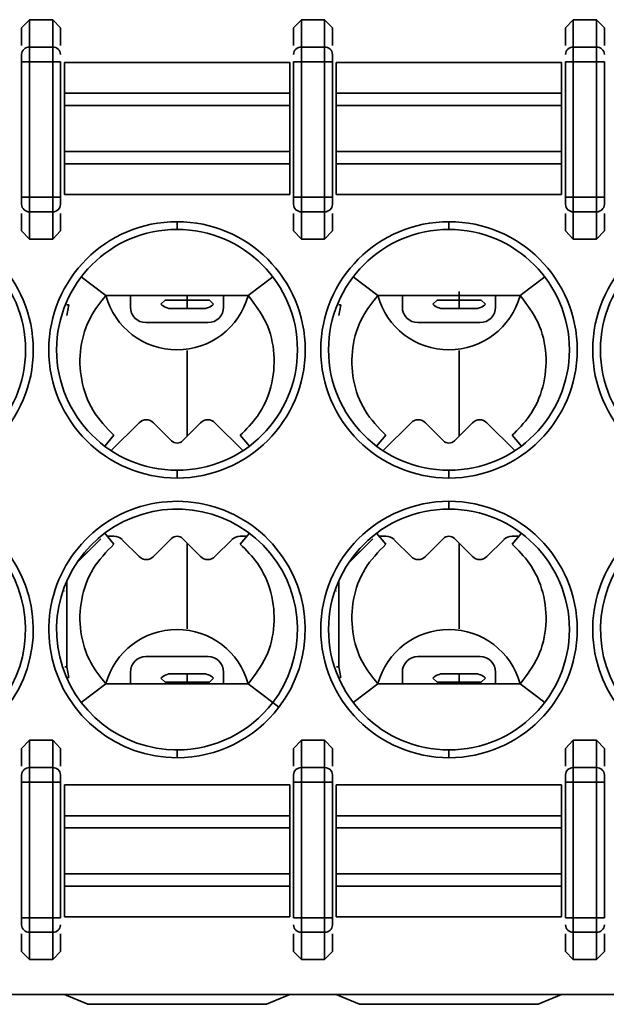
# Model space of a CAD drawing. Header units: millimetres. Extents: x 0 to 420, y 0 to 297.
# Tile 40 of 119: x 145.44 to 149.22, y 248.78 to 255.12. Entities that reach past the tile are written whole.
import ezdxf

# ---------------------------------------------------------------- set-up
doc = ezdxf.new("R2010")
doc.units = ezdxf.units.MM

msp = doc.modelspace()

# ---------------------------------------------------------------- linework, layer by layer
at = {"color": 7, "linetype": 'Continuous', "lineweight": 35}
for p, q in [((145.4565, 255.0619), (145.5065, 255.1151)), ((145.5065, 255.1151), (145.5065, 254.9389)), ((145.5065, 255.1151), (145.6565, 255.1151)), ((145.6565, 255.1151), (145.6565, 254.9389)), ((145.6565, 255.1151), (145.7065, 255.0619)), ((147.2065, 255.0619), (147.2565, 255.1151)), ((147.2565, 255.1151), (147.2565, 254.9389)), ((147.2565, 255.1151), (147.4065, 255.1151)), ((147.4065, 255.1151), (147.4065, 254.9389)), ((147.4065, 255.1151), (147.4565, 255.0619)), ((148.9565, 255.0619), (149.0065, 255.1151)), ((149.0065, 255.1151), (149.1565, 255.1151)), ((149.0065, 255.1151), (149.0065, 254.9389)), ((149.1565, 255.1151), (149.1565, 254.9389)), ((149.1565, 255.1151), (149.2065, 255.0619)), ((145.4565, 255.0619), (145.4565, 254.9491)), ((145.7065, 254.9491), (145.7065, 255.0619)), ((147.2065, 255.0619), (147.2065, 254.9491)), ((147.4565, 254.9491), (147.4565, 255.0619)), ((148.9565, 255.0619), (148.9565, 254.9491)), ((149.2065, 254.9491), (149.2065, 255.0619)), ((145.5065, 254.9389), (145.5065, 254.8449)), ((145.5065, 254.9389), (145.6565, 254.9389)), ((145.6565, 254.9389), (145.6565, 254.8449)), ((147.2565, 254.8449), (147.2565, 254.9389)), ((147.2565, 254.9389), (147.4065, 254.9389)), ((147.4065, 254.9389), (147.4065, 254.8449)), ((149.0065, 254.9389), (149.0065, 254.8449)), ((149.0065, 254.9389), (149.1565, 254.9389)), ((149.1565, 254.9389), (149.1565, 254.8449)), ((145.4565, 254.8449), (145.5065, 254.8449)), ((145.4565, 254.8449), (145.4565, 253.9727)), ((145.5065, 253.9727), (145.5065, 254.8449)), ((145.5065, 254.8449), (145.6565, 254.8449)), ((145.6565, 254.8449), (145.7065, 254.8449)), ((145.6565, 254.8449), (145.6565, 253.9727)), ((145.7065, 253.9727), (145.7065, 254.8449)), ((145.7315, 254.6415), (145.7315, 254.84)), ((145.7315, 254.84), (147.1815, 254.84)), ((147.1815, 254.6415), (147.1815, 254.84)), ((147.2565, 254.8449), (147.2065, 254.8449)), ((147.2065, 254.8449), (147.2065, 253.9727)), ((147.2565, 253.9727), (147.2565, 254.8449)), ((147.2565, 254.8449), (147.4065, 254.8449)), ((147.4065, 254.8449), (147.4565, 254.8449)), ((147.4065, 254.8449), (147.4065, 253.9727)), ((147.4565, 253.9727), (147.4565, 254.8449)), ((147.4815, 254.6415), (147.4815, 254.84)), ((147.4815, 254.84), (148.9315, 254.84)), ((148.9315, 254.6415), (148.9315, 254.84)), ((148.9565, 254.8449), (149.0065, 254.8449)), ((148.9565, 254.8449), (148.9565, 253.9727)), ((149.0065, 253.9727), (149.0065, 254.8449)), ((149.0065, 254.8449), (149.1565, 254.8449)), ((149.1565, 254.8449), (149.2065, 254.8449)), ((149.1565, 254.8449), (149.1565, 253.9727)), ((149.2065, 253.9727), (149.2065, 254.8449)), ((145.7315, 254.5626), (145.7315, 254.6415)), ((145.7315, 254.6415), (147.1815, 254.6415)), ((147.1815, 254.5626), (147.1815, 254.6415)), ((147.4815, 254.5626), (147.4815, 254.6415)), ((147.4815, 254.6415), (148.9315, 254.6415)), ((148.9315, 254.5626), (148.9315, 254.6415)), ((145.7315, 254.2673), (145.7315, 254.5626)), ((145.7315, 254.5626), (147.1815, 254.5626)), ((147.1815, 254.2673), (147.1815, 254.5626)), ((147.4815, 254.2673), (147.4815, 254.5626)), ((147.4815, 254.5626), (148.9315, 254.5626)), ((148.9315, 254.2673), (148.9315, 254.5626)), ((145.7315, 254.1884), (145.7315, 254.2673)), ((147.1815, 254.2673), (145.7315, 254.2673)), ((147.1815, 254.1884), (147.1815, 254.2673)), ((147.4815, 254.1884), (147.4815, 254.2673)), ((148.9315, 254.2673), (147.4815, 254.2673)), ((148.9315, 254.1884), (148.9315, 254.2673)), ((145.7315, 253.99), (145.7315, 254.1884)), ((147.1815, 254.1884), (145.7315, 254.1884)), ((147.1815, 253.99), (147.1815, 254.1884)), ((147.4815, 253.99), (147.4815, 254.1884)), ((147.4815, 254.1884), (148.9315, 254.1884)), ((148.9315, 253.99), (148.9315, 254.1884)), ((145.5065, 253.9727), (145.4565, 253.9727)), ((145.5065, 253.8787), (145.5065, 253.9727)), ((145.6565, 253.9727), (145.5065, 253.9727)), ((145.6565, 253.8787), (145.6565, 253.9727)), ((145.7065, 253.9727), (145.6565, 253.9727)), ((147.1815, 253.99), (145.7315, 253.99)), ((147.2565, 253.9727), (147.2065, 253.9727)), ((147.2565, 253.8787), (147.2565, 253.9727)), ((147.4065, 253.9727), (147.2565, 253.9727)), ((147.4065, 253.8787), (147.4065, 253.9727)), ((147.4565, 253.9727), (147.4065, 253.9727)), ((148.9315, 253.99), (147.4815, 253.99)), ((149.0065, 253.9727), (148.9565, 253.9727)), ((149.0065, 253.9727), (149.0065, 253.8787)), ((149.1565, 253.9727), (149.0065, 253.9727)), ((149.1565, 253.8787), (149.1565, 253.9727)), ((149.2065, 253.9727), (149.1565, 253.9727)), ((145.4565, 253.8686), (145.4565, 253.7557)), ((145.6565, 253.8787), (145.5065, 253.8787)), ((145.5065, 253.7025), (145.5065, 253.8787)), ((145.6565, 253.7025), (145.6565, 253.8787)), ((145.7065, 253.7557), (145.7065, 253.8686)), ((147.2065, 253.8686), (147.2065, 253.7557)), ((147.4065, 253.8787), (147.2565, 253.8787)), ((147.2565, 253.7025), (147.2565, 253.8787)), ((147.4065, 253.7025), (147.4065, 253.8787)), ((147.4565, 253.7557), (147.4565, 253.8686)), ((148.9565, 253.8686), (148.9565, 253.7557)), ((149.1565, 253.8787), (149.0065, 253.8787)), ((149.0065, 253.8787), (149.0065, 253.7025)), ((149.1565, 253.7025), (149.1565, 253.8787)), ((149.2065, 253.7557), (149.2065, 253.8686)), ((146.4565, 253.815), (146.4565, 253.765)), ((148.2065, 253.815), (148.2065, 253.765)), ((145.5065, 253.7025), (145.4565, 253.7557)), ((145.6565, 253.7025), (145.5065, 253.7025)), ((145.7065, 253.7557), (145.6565, 253.7025)), ((147.2565, 253.7025), (147.2065, 253.7557)), ((147.4065, 253.7025), (147.2565, 253.7025)), ((147.4565, 253.7557), (147.4065, 253.7025)), ((149.0065, 253.7025), (148.9565, 253.7557)), ((149.1565, 253.7025), (149.0065, 253.7025)), ((149.2065, 253.7557), (149.1565, 253.7025)), ((145.8406, 253.4604), (145.9983, 253.34)), ((146.9148, 253.34), (147.0725, 253.4604)), ((147.5906, 253.4604), (147.7483, 253.34)), ((148.6648, 253.34), (148.8225, 253.4604)), ((145.9983, 253.34), (146.9148, 253.34)), ((146.1565, 253.2652), (146.1565, 253.34)), ((146.5224, 253.3376), (146.5224, 253.3104)), ((146.7565, 253.34), (146.7565, 253.2652)), ((147.9065, 253.2652), (147.9065, 253.34)), ((148.2724, 253.3376), (148.2724, 253.3104)), ((148.5065, 253.34), (148.5065, 253.2652)), ((145.7596, 253.2801), (145.7478, 253.2801)), ((145.7596, 253.2801), (145.7482, 253.2104)), ((146.353, 253.2833), (146.3801, 253.3104)), ((146.3801, 253.3104), (146.5224, 253.3104)), ((146.4224, 253.2553), (146.5224, 253.2553)), ((146.5224, 253.3104), (146.5224, 253.2553)), ((146.5224, 253.3104), (146.6647, 253.3104)), ((146.5224, 253.2553), (146.6224, 253.2553)), ((146.6647, 253.3104), (146.6918, 253.2833)), ((147.5096, 253.2801), (147.4978, 253.2801)), ((147.5096, 253.2801), (147.4982, 253.2104)), ((148.103, 253.2833), (148.1301, 253.3104)), ((148.1301, 253.3104), (148.2724, 253.3104)), ((148.1724, 253.2553), (148.2724, 253.2553)), ((148.2724, 253.3104), (148.2724, 253.2553)), ((148.2724, 253.3104), (148.4147, 253.3104)), ((148.2724, 253.2553), (148.3724, 253.2553)), ((148.4147, 253.3104), (148.4418, 253.2833)), ((146.6565, 253.1652), (146.2565, 253.1652)), ((148.4065, 253.1652), (148.0065, 253.1652)), ((146.5224, 252.9868), (146.5224, 252.4353)), ((148.2724, 252.9868), (148.2724, 252.4353)), ((146.0326, 252.3412), (146.2124, 252.521)), ((146.305, 252.521), (146.4212, 252.4048)), ((146.4919, 252.4048), (146.6081, 252.521)), ((146.7007, 252.521), (146.8805, 252.3412)), ((147.7826, 252.3412), (147.9624, 252.521)), ((148.055, 252.521), (148.1712, 252.4048)), ((148.2419, 252.4048), (148.3581, 252.521)), ((148.4507, 252.521), (148.6305, 252.3412)), ((146.0504, 252.44), (145.9909, 252.3704)), ((146.8627, 252.44), (146.9222, 252.3705)), ((147.8004, 252.44), (147.7409, 252.3704)), ((148.6127, 252.44), (148.6722, 252.3705)), ((146.4565, 252.215), (146.4565, 252.165)), ((148.2065, 252.215), (148.2065, 252.165)), ((148.2065, 251.965), (148.2065, 252.015)), ((145.9909, 251.8095), (146.0504, 251.7399)), ((146.9222, 251.8095), (146.8627, 251.7399)), ((147.7409, 251.8095), (147.8004, 251.7399)), ((148.6722, 251.8095), (148.6127, 251.7399)), ((145.9658, 251.7737), (145.8113, 251.6193)), ((145.9596, 251.7682), (145.8127, 251.6213)), ((146.0505, 251.7902), (146.0126, 251.7902)), ((146.2124, 251.6593), (146.1035, 251.7682)), ((146.4212, 251.7755), (146.305, 251.6593)), ((146.6081, 251.6593), (146.4919, 251.7755)), ((146.5224, 251.7451), (146.5224, 251.1935)), ((146.8096, 251.7682), (146.7007, 251.6593)), ((146.9005, 251.7902), (146.8626, 251.7902)), ((147.7158, 251.7737), (147.5613, 251.6193)), ((147.7096, 251.7682), (147.5627, 251.6213)), ((147.8005, 251.7902), (147.7626, 251.7902)), ((147.9624, 251.6593), (147.8535, 251.7682)), ((148.1712, 251.7755), (148.055, 251.6593)), ((148.3581, 251.6593), (148.2419, 251.7755)), ((148.2724, 251.7451), (148.2724, 251.1935)), ((148.5596, 251.7682), (148.4507, 251.6593)), ((148.6505, 251.7902), (148.6126, 251.7902)), ((145.7474, 251.5025), (145.7474, 251.0501)), ((147.4974, 251.5025), (147.4974, 251.0501)), ((146.2565, 251.0152), (146.6565, 251.0152)), ((148.0065, 251.0152), (148.4065, 251.0152)), ((145.7482, 250.9503), (145.7596, 250.8806)), ((146.1565, 250.84), (146.1565, 250.9152)), ((146.7565, 250.9152), (146.7565, 250.84)), ((147.4982, 250.9503), (147.5096, 250.8806)), ((147.9065, 250.84), (147.9065, 250.9152)), ((148.5065, 250.9152), (148.5065, 250.84)), ((145.7478, 250.8806), (145.7596, 250.8806)), ((146.353, 250.8773), (146.3801, 250.8502)), ((146.5224, 250.8502), (146.3801, 250.8502)), ((146.5224, 250.9053), (146.4224, 250.9053)), ((146.5224, 250.9053), (146.5224, 250.8502)), ((146.6224, 250.9053), (146.5224, 250.9053)), ((146.6647, 250.8502), (146.5224, 250.8502)), ((146.5224, 250.8502), (146.5224, 250.8425)), ((146.6647, 250.8502), (146.6918, 250.8773)), ((147.4978, 250.8806), (147.5096, 250.8806)), ((148.103, 250.8773), (148.1301, 250.8502)), ((148.2724, 250.8502), (148.1301, 250.8502)), ((148.2724, 250.9053), (148.1724, 250.9053)), ((148.2724, 250.9053), (148.2724, 250.8502)), ((148.3724, 250.9053), (148.2724, 250.9053)), ((148.2724, 250.8502), (148.2724, 250.8425)), ((148.4147, 250.8502), (148.2724, 250.8502)), ((148.4147, 250.8502), (148.4418, 250.8773)), ((145.9983, 250.84), (145.8406, 250.7195)), ((145.9983, 250.84), (146.9148, 250.84)), ((147.0725, 250.7195), (146.9148, 250.84)), ((147.5907, 250.7196), (147.7483, 250.84)), ((147.7483, 250.84), (148.6648, 250.84)), ((148.6648, 250.84), (148.8224, 250.7196)), ((147.1122, 250.6892), (147.0725, 250.7195)), ((145.4565, 250.4242), (145.5065, 250.4774)), ((145.5065, 250.3012), (145.5065, 250.4774)), ((145.5065, 250.4774), (145.6565, 250.4774)), ((145.6565, 250.4774), (145.6565, 250.3012)), ((145.6565, 250.4774), (145.7065, 250.4242)), ((147.2065, 250.4242), (147.2565, 250.4774)), ((147.2565, 250.4774), (147.2565, 250.3012)), ((147.2565, 250.4774), (147.4065, 250.4774)), ((147.4065, 250.4774), (147.4065, 250.3012)), ((147.4065, 250.4774), (147.4565, 250.4242)), ((148.9565, 250.4242), (149.0065, 250.4774)), ((149.0065, 250.4774), (149.1565, 250.4774)), ((149.0065, 250.4774), (149.0065, 250.3012)), ((149.1565, 250.4774), (149.1565, 250.3012)), ((149.1565, 250.4774), (149.2065, 250.4242)), ((145.4565, 250.4242), (145.4565, 250.3113)), ((145.7065, 250.3113), (145.7065, 250.4242)), ((146.4742, 250.4152), (146.4389, 250.4152)), ((146.4565, 250.415), (146.4565, 250.365)), ((147.2065, 250.4242), (147.2065, 250.3113)), ((147.4565, 250.3113), (147.4565, 250.4242)), ((148.2242, 250.4152), (148.1889, 250.4152)), ((148.2065, 250.365), (148.2065, 250.415)), ((148.9565, 250.4242), (148.9565, 250.3113)), ((149.2065, 250.3113), (149.2065, 250.4242)), ((145.5065, 250.2072), (145.5065, 250.3012)), ((145.5065, 250.3012), (145.6565, 250.3012)), ((145.6565, 250.3012), (145.6565, 250.2072)), ((147.2565, 250.3012), (147.2565, 250.2072)), ((147.2565, 250.3012), (147.4065, 250.3012)), ((147.4065, 250.3012), (147.4065, 250.2072)), ((149.0065, 250.3012), (149.0065, 250.2072)), ((149.0065, 250.3012), (149.1565, 250.3012)), ((149.1565, 250.3012), (149.1565, 250.2072)), ((145.4565, 250.2072), (145.5065, 250.2072)), ((145.4565, 250.2072), (145.4565, 249.335)), ((145.5065, 249.335), (145.5065, 250.2072)), ((145.5065, 250.2072), (145.6565, 250.2072)), ((145.6565, 250.2072), (145.7065, 250.2072)), ((145.6565, 250.2072), (145.6565, 249.335)), ((145.7065, 249.335), (145.7065, 250.2072)), ((145.7315, 250.19), (145.7315, 249.9915)), ((145.7315, 250.19), (147.1815, 250.19)), ((147.1815, 250.19), (147.1815, 249.9915)), ((147.2065, 250.2072), (147.2565, 250.2072)), ((147.2065, 250.2072), (147.2065, 249.335)), ((147.2565, 249.335), (147.2565, 250.2072)), ((147.2565, 250.2072), (147.4065, 250.2072)), ((147.4065, 250.2072), (147.4565, 250.2072)), ((147.4065, 250.2072), (147.4065, 249.335)), ((147.4565, 249.335), (147.4565, 250.2072)), ((147.4815, 250.19), (147.4815, 249.9915)), ((147.4815, 250.19), (148.9315, 250.19)), ((148.9315, 250.19), (148.9315, 249.9915)), ((148.9565, 250.2072), (149.0065, 250.2072)), ((148.9565, 250.2072), (148.9565, 249.335)), ((149.0065, 249.335), (149.0065, 250.2072)), ((149.0065, 250.2072), (149.1565, 250.2072)), ((149.1565, 250.2072), (149.2065, 250.2072)), ((149.1565, 250.2072), (149.1565, 249.335)), ((149.2065, 249.335), (149.2065, 250.2072)), ((145.7315, 249.9915), (145.7315, 249.9126)), ((147.1815, 249.9915), (145.7315, 249.9915)), ((147.1815, 249.9915), (147.1815, 249.9126)), ((147.4815, 249.9915), (147.4815, 249.9126)), ((148.9315, 249.9915), (147.4815, 249.9915)), ((148.9315, 249.9915), (148.9315, 249.9126)), ((145.7315, 249.9126), (145.7315, 249.6173)), ((145.7315, 249.9126), (147.1815, 249.9126)), ((147.1815, 249.9126), (147.1815, 249.6173)), ((147.4815, 249.9126), (147.4815, 249.6173)), ((147.4815, 249.9126), (148.9315, 249.9126)), ((148.9315, 249.9126), (148.9315, 249.6173)), ((145.7315, 249.6173), (145.7315, 249.5384)), ((147.1815, 249.6173), (145.7315, 249.6173)), ((147.1815, 249.6173), (147.1815, 249.5384)), ((147.4815, 249.6173), (147.4815, 249.5384)), ((148.9315, 249.6173), (147.4815, 249.6173)), ((148.9315, 249.6173), (148.9315, 249.5384)), ((145.7315, 249.5384), (145.7315, 249.34)), ((147.1815, 249.5384), (145.7315, 249.5384)), ((147.1815, 249.5384), (147.1815, 249.34)), ((147.4815, 249.5384), (147.4815, 249.34)), ((148.9315, 249.5384), (147.4815, 249.5384)), ((148.9315, 249.5384), (148.9315, 249.34)), ((145.5065, 249.335), (145.4565, 249.335)), ((145.5065, 249.241), (145.5065, 249.335)), ((145.6565, 249.335), (145.5065, 249.335)), ((145.6565, 249.241), (145.6565, 249.335)), ((145.7065, 249.335), (145.6565, 249.335)), ((147.1815, 249.34), (145.7315, 249.34)), ((147.2565, 249.335), (147.2065, 249.335)), ((147.2565, 249.241), (147.2565, 249.335)), ((147.4065, 249.335), (147.2565, 249.335)), ((147.4065, 249.241), (147.4065, 249.335)), ((147.4565, 249.335), (147.4065, 249.335)), ((148.9315, 249.34), (147.4815, 249.34)), ((149.0065, 249.335), (148.9565, 249.335)), ((149.0065, 249.241), (149.0065, 249.335)), ((149.1565, 249.335), (149.0065, 249.335)), ((149.1565, 249.241), (149.1565, 249.335)), ((149.2065, 249.335), (149.1565, 249.335)), ((145.4565, 249.2309), (145.4565, 249.118)), ((145.6565, 249.241), (145.5065, 249.241)), ((145.5065, 249.0648), (145.5065, 249.241)), ((145.6565, 249.0648), (145.6565, 249.241)), ((145.7065, 249.118), (145.7065, 249.2309)), ((147.2065, 249.2309), (147.2065, 249.118)), ((147.4065, 249.241), (147.2565, 249.241)), ((147.2565, 249.0648), (147.2565, 249.241)), ((147.4065, 249.0648), (147.4065, 249.241)), ((147.4565, 249.118), (147.4565, 249.2309)), ((148.9565, 249.2309), (148.9565, 249.118)), ((149.1565, 249.241), (149.0065, 249.241)), ((149.0065, 249.0648), (149.0065, 249.241)), ((149.1565, 249.0648), (149.1565, 249.241)), ((149.2065, 249.118), (149.2065, 249.2309)), ((145.5065, 249.0648), (145.4565, 249.118)), ((145.7065, 249.118), (145.6565, 249.0648)), ((147.2565, 249.0648), (147.2065, 249.118)), ((147.4565, 249.118), (147.4065, 249.0648)), ((149.0065, 249.0648), (148.9565, 249.118)), ((149.2065, 249.118), (149.1565, 249.0648)), ((145.6565, 249.0648), (145.5065, 249.0648)), ((147.4065, 249.0648), (147.2565, 249.0648)), ((149.1565, 249.0648), (149.0065, 249.0648)), ((136.8243, 248.84), (156.2815, 248.84)), ((145.7315, 248.84), (145.8815, 248.7775)), ((147.0315, 248.7775), (147.1815, 248.84)), ((147.4815, 248.84), (147.6315, 248.7775)), ((148.7815, 248.7775), (148.9315, 248.84)), ((145.8815, 248.7775), (147.0315, 248.7775)), ((147.6315, 248.7775), (148.7815, 248.7775))]:
    msp.add_line(p, q, dxfattribs=at)
at = {"color": 8, "linetype": 'Continuous', "lineweight": 35}
for p, q in [((145.7328, 251.4379), (145.7314, 251.4365)), ((147.4828, 251.4379), (147.4814, 251.4365)), ((145.7338, 250.9503), (145.7482, 250.9503)), ((147.4838, 250.9503), (147.4982, 250.9503))]:
    msp.add_line(p, q, dxfattribs=at)
at = {"color": 7, "linetype": 'Continuous', "lineweight": 35, "flags": 128}
msp.add_lwpolyline([(147.7483, 253.34), (148.2615, 253.34), (148.6648, 253.34)], dxfattribs=at)
at = {"color": 7, "linetype": 'Continuous', "lineweight": 35}
for centre, radius, start, end in [((145.5051, 254.8904), 0.0486, 88.27437, 178.16318), ((145.658, 254.8904), 0.0486, 1.83864, 91.72381), ((147.2551, 254.8904), 0.0486, 88.27437, 178.16318), ((147.408, 254.8904), 0.0486, 1.83864, 91.72381), ((149.0051, 254.8904), 0.0486, 88.27619, 178.16136), ((149.158, 254.8904), 0.0486, 1.83864, 91.72381), ((145.5051, 253.9273), 0.0486, 181.83629, 271.72673), ((145.658, 253.9273), 0.0486, 268.27509, 358.16189), ((147.2551, 253.9273), 0.0486, 181.83629, 271.72673), ((147.408, 253.9273), 0.0486, 268.27509, 358.16189), ((149.0051, 253.9273), 0.0486, 181.83811, 271.72491), ((149.158, 253.9273), 0.0486, 268.27509, 358.16189), ((144.7065, 252.99), 0.825, 270, 90), ((144.7065, 252.99), 0.775, 270, 90), ((146.4565, 252.99), 0.825, 90, 270), ((146.4565, 252.99), 0.775, 90, 270), ((146.4565, 252.99), 0.825, 270, 90), ((146.4565, 252.99), 0.775, 270, 90), ((148.2065, 252.99), 0.825, 90, 270), ((148.2065, 252.99), 0.775, 90, 270), ((148.2065, 252.99), 0.825, 270, 90), ((148.2065, 252.99), 0.775, 270, 90), ((149.9565, 252.99), 0.825, 90, 270), ((149.9565, 252.99), 0.775, 90, 270), ((146.4565, 253.4652), 0.475, 195.39149, 344.48626), ((148.2065, 253.4652), 0.475, 195.39141, 344.48634), ((146.2565, 253.2652), 0.1, 180, 270), ((146.6565, 253.2652), 0.1, 270, 360), ((148.0065, 253.2652), 0.1, 180, 270), ((148.4065, 253.2652), 0.1, 270, 360), ((146.2587, 252.4746), 0.0655, 45, 135), ((146.6544, 252.4746), 0.0655, 45, 135), ((148.0087, 252.4746), 0.0655, 45, 135), ((148.4044, 252.4746), 0.0655, 45, 135), ((146.4565, 252.4402), 0.05, 225, 315.00004), ((148.2065, 252.4402), 0.05, 225, 315.00004), ((144.7065, 251.19), 0.825, 322.62876, 270), ((146.4565, 251.19), 0.825, 322.62876, 270), ((148.2065, 251.19), 0.825, 90, 270), ((148.2065, 251.19), 0.825, 270, 90), ((149.9565, 251.19), 0.825, 322.62876, 270), ((144.7065, 251.19), 0.775, 322.62876, 270), ((146.4565, 251.19), 0.775, 322.62876, 270), ((148.2065, 251.19), 0.775, 90, 270), ((148.2065, 251.19), 0.775, 270, 90), ((149.9565, 251.19), 0.775, 322.62876, 270), ((146.0505, 251.7152), 0.075, 45, 90), ((146.4565, 251.7402), 0.05, 45, 135.00004), ((146.8626, 251.7152), 0.075, 90, 135), ((147.8005, 251.7152), 0.075, 45, 90), ((148.2065, 251.7402), 0.05, 45, 135.00004), ((148.6126, 251.7152), 0.075, 90, 135), ((146.2587, 251.7057), 0.0655, 225, 315), ((146.6544, 251.7057), 0.0655, 225, 315), ((148.0087, 251.7057), 0.0655, 225, 315), ((148.4044, 251.7057), 0.0655, 225, 315), ((146.4565, 250.7152), 0.475, 15.3423, 164.53585), ((148.2065, 250.7152), 0.475, 15.3423, 164.53585), ((146.2565, 250.9152), 0.1, 90, 180), ((146.6565, 250.9152), 0.1, 0, 90), ((148.0065, 250.9152), 0.1, 90, 180), ((148.4065, 250.9152), 0.1, 0, 90), ((146.4565, 251.19), 0.775, 270, 322.62876), ((146.4565, 251.19), 0.825, 270, 322.62876), ((145.5051, 250.2526), 0.0486, 88.27327, 178.16371), ((145.658, 250.2526), 0.0486, 1.83811, 91.72491), ((147.2551, 250.2526), 0.0486, 88.27327, 178.16371), ((147.408, 250.2526), 0.0486, 1.83811, 91.72491), ((149.0051, 250.2526), 0.0486, 88.27509, 178.16189), ((149.158, 250.2526), 0.0486, 1.83811, 91.72491), ((145.5051, 249.2895), 0.0486, 181.83629, 271.72673), ((145.658, 249.2895), 0.0486, 268.27509, 358.16189), ((147.2551, 249.2895), 0.0486, 181.83629, 271.72673), ((147.408, 249.2895), 0.0486, 268.27509, 358.16189), ((149.0051, 249.2895), 0.0486, 181.83811, 271.72491), ((149.158, 249.2895), 0.0486, 268.27509, 358.16189)]:
    msp.add_arc(centre, radius, start, end, dxfattribs=at)
for points, knots in [([(145.4565, 254.8919), (145.4565, 254.8898), (145.4565, 254.8855), (145.4565, 254.874), (145.4565, 254.8603), (145.4565, 254.8501), (145.4565, 254.8449)], [0, 0, 0, 0, 0.248589, 0.499995, 0.748809, 1, 1, 1, 1]), ([(147.4565, 254.8449), (147.4565, 254.85), (147.4565, 254.8602), (147.4565, 254.8739), (147.4565, 254.8855), (147.4565, 254.8898), (147.4565, 254.8919)], [0, 0, 0, 0, 0.24821, 0.499723, 0.748436, 1, 1, 1, 1]), ([(145.4565, 253.9727), (145.4565, 253.9676), (145.4565, 253.9574), (145.4565, 253.9437), (145.4565, 253.9321), (145.4565, 253.9278), (145.4565, 253.9257)], [0, 0, 0, 0, 0.2485926, 0.4999984, 0.7488151, 1, 1, 1, 1]), ([(145.7065, 253.9257), (145.7065, 253.9278), (145.7065, 253.9321), (145.7065, 253.9436), (145.7065, 253.9573), (145.7065, 253.9676), (145.7065, 253.9727)], [0, 0, 0, 0, 0.248209, 0.499719, 0.748435, 1, 1, 1, 1]), ([(147.2065, 253.9727), (147.2065, 253.9676), (147.2065, 253.9574), (147.2065, 253.9437), (147.2065, 253.9321), (147.2065, 253.9278), (147.2065, 253.9257)], [0, 0, 0, 0, 0.2485926, 0.4999984, 0.7488151, 1, 1, 1, 1]), ([(147.4565, 253.9257), (147.4565, 253.9278), (147.4565, 253.9321), (147.4565, 253.9436), (147.4565, 253.9573), (147.4565, 253.9676), (147.4565, 253.9727)], [0, 0, 0, 0, 0.248209, 0.499719, 0.748435, 1, 1, 1, 1]), ([(148.9565, 253.9727), (148.9565, 253.9676), (148.9565, 253.9574), (148.9565, 253.9437), (148.9565, 253.9321), (148.9565, 253.9278), (148.9565, 253.9257)], [0, 0, 0, 0, 0.2485926, 0.4999984, 0.7488151, 1, 1, 1, 1]), ([(149.2065, 253.9257), (149.2065, 253.9278), (149.2065, 253.9321), (149.2065, 253.9436), (149.2065, 253.9573), (149.2065, 253.9676), (149.2065, 253.9727)], [0, 0, 0, 0, 0.248209, 0.499719, 0.748435, 1, 1, 1, 1]), ([(146.0503, 252.44), (146.0016, 252.4906), (145.9042, 252.592), (145.8317, 252.7946), (145.8267, 253.0057), (145.8855, 253.1972), (145.9635, 253.2959), (145.9983, 253.34)], [0, 0, 0, 0, 0.208496, 0.417034, 0.625464, 0.833018, 1, 1, 1, 1]), ([(146.9148, 253.34), (146.9575, 253.2838), (147.0428, 253.1716), (147.0912, 252.9614), (147.0714, 252.751), (146.9907, 252.568), (146.9021, 252.4794), (146.8627, 252.44)], [0, 0, 0, 0, 0.20902, 0.418062, 0.626759, 0.834186, 1, 1, 1, 1]), ([(147.8004, 252.4399), (147.7516, 252.4906), (147.6542, 252.592), (147.5817, 252.7946), (147.5767, 253.0057), (147.6355, 253.1972), (147.7135, 253.2959), (147.7483, 253.34)], [0, 0, 0, 0, 0.208491, 0.417026, 0.625453, 0.833004, 1, 1, 1, 1]), ([(148.2724, 253.3658), (148.2724, 253.3652), (148.2724, 253.3502), (148.2724, 253.3282), (148.2724, 253.3163), (148.2724, 253.3104)], [0, 0, 0, 0, 0.020276, 0.510138, 1, 1, 1, 1]), ([(148.6648, 253.34), (148.7075, 253.2838), (148.7928, 253.1716), (148.8412, 252.9614), (148.8214, 252.751), (148.7407, 252.568), (148.6521, 252.4794), (148.6127, 252.44)], [0, 0, 0, 0, 0.20902, 0.418062, 0.626759, 0.834186, 1, 1, 1, 1]), ([(146.4224, 253.2553), (146.4192, 253.2554), (146.4126, 253.2556), (146.3989, 253.2577), (146.3723, 253.2662), (146.3613, 253.2759), (146.353, 253.2833)], [0, 0, 0, 0, 0.069042, 0.14695, 0.349219, 1, 1, 1, 1]), ([(146.6918, 253.2833), (146.6834, 253.2759), (146.6724, 253.2662), (146.6458, 253.2577), (146.6321, 253.2556), (146.6255, 253.2554), (146.6224, 253.2553)], [0, 0, 0, 0, 0.650783, 0.853052, 0.930984, 1, 1, 1, 1]), ([(148.1724, 253.2553), (148.1693, 253.2554), (148.1626, 253.2556), (148.1489, 253.2577), (148.1223, 253.2662), (148.1113, 253.2759), (148.103, 253.2833)], [0, 0, 0, 0, 0.069015, 0.146948, 0.349216, 1, 1, 1, 1]), ([(148.4418, 253.2833), (148.4334, 253.2759), (148.4225, 253.2662), (148.3958, 253.2577), (148.3821, 253.2556), (148.3755, 253.2554), (148.3724, 253.2553)], [0, 0, 0, 0, 0.650782, 0.85305, 0.930958, 1, 1, 1, 1]), ([(146.0503, 251.74), (146.0016, 251.6893), (145.9042, 251.5879), (145.8317, 251.3853), (145.8267, 251.1742), (145.8855, 250.9827), (145.9635, 250.884), (145.9983, 250.8399)], [0, 0, 0, 0, 0.208495, 0.417031, 0.625459, 0.833012, 1, 1, 1, 1]), ([(146.9148, 250.84), (146.9575, 250.8961), (147.0428, 251.0083), (147.0912, 251.2185), (147.0714, 251.429), (146.9907, 251.6119), (146.9021, 251.7006), (146.8627, 251.74)], [0, 0, 0, 0, 0.209021, 0.418065, 0.626763, 0.834193, 1, 1, 1, 1]), ([(147.8003, 251.74), (147.7516, 251.6893), (147.6542, 251.5879), (147.5817, 251.3853), (147.5767, 251.1742), (147.6355, 250.9827), (147.7135, 250.884), (147.7483, 250.8399)], [0, 0, 0, 0, 0.208495, 0.417031, 0.625459, 0.833014, 1, 1, 1, 1]), ([(148.6648, 250.8399), (148.7075, 250.8961), (148.7928, 251.0083), (148.8412, 251.2185), (148.8214, 251.429), (148.7407, 251.6119), (148.6521, 251.7006), (148.6127, 251.74)], [0, 0, 0, 0, 0.209018, 0.418059, 0.626753, 0.834179, 1, 1, 1, 1]), ([(145.7474, 251.0501), (145.7474, 251.0375), (145.7476, 251.0121), (145.7478, 250.9798), (145.748, 250.9565), (145.7481, 250.9523), (145.7482, 250.9503)], [0, 0, 0, 0, 0.250001, 0.500003, 0.75, 1, 1, 1, 1]), ([(147.4974, 251.0501), (147.4974, 251.0375), (147.4976, 251.0121), (147.4978, 250.9798), (147.498, 250.9565), (147.4981, 250.9523), (147.4982, 250.9503)], [0, 0, 0, 0, 0.250001, 0.500003, 0.75, 1, 1, 1, 1]), ([(146.353, 250.8773), (146.3613, 250.8847), (146.3723, 250.8944), (146.3989, 250.9029), (146.4126, 250.905), (146.4192, 250.9052), (146.4224, 250.9053)], [0, 0, 0, 0, 0.649449, 0.852201, 0.930554, 1, 1, 1, 1]), ([(146.6224, 250.9053), (146.6255, 250.9052), (146.6321, 250.905), (146.6458, 250.9029), (146.6725, 250.8944), (146.6834, 250.8847), (146.6918, 250.8773)], [0, 0, 0, 0, 0.069471, 0.147822, 0.350569, 1, 1, 1, 1]), ([(148.103, 250.8773), (148.1113, 250.8847), (148.1223, 250.8944), (148.1489, 250.9029), (148.1626, 250.905), (148.1692, 250.9052), (148.1724, 250.9053)], [0, 0, 0, 0, 0.649449, 0.852201, 0.930554, 1, 1, 1, 1]), ([(148.3724, 250.9053), (148.3755, 250.9052), (148.3821, 250.905), (148.3958, 250.9029), (148.4225, 250.8944), (148.4334, 250.8847), (148.4418, 250.8773)], [0, 0, 0, 0, 0.069446, 0.147799, 0.350551, 1, 1, 1, 1]), ([(145.4565, 250.2542), (145.4565, 250.2521), (145.4565, 250.2478), (145.4565, 250.2363), (145.4565, 250.2226), (145.4565, 250.2124), (145.4565, 250.2072)], [0, 0, 0, 0, 0.2485868, 0.4999908, 0.7488038, 1, 1, 1, 1]), ([(145.7065, 250.2072), (145.7065, 250.2123), (145.7065, 250.2225), (145.7065, 250.2362), (145.7065, 250.2478), (145.7065, 250.2521), (145.7065, 250.2542)], [0, 0, 0, 0, 0.2482156, 0.4997263, 0.7484379, 1, 1, 1, 1]), ([(147.2065, 250.2542), (147.2065, 250.2521), (147.2065, 250.2478), (147.2065, 250.2363), (147.2065, 250.2226), (147.2065, 250.2124), (147.2065, 250.2072)], [0, 0, 0, 0, 0.2485868, 0.4999908, 0.7488038, 1, 1, 1, 1]), ([(147.4565, 250.2072), (147.4565, 250.2123), (147.4565, 250.2225), (147.4565, 250.2362), (147.4565, 250.2478), (147.4565, 250.2521), (147.4565, 250.2542)], [0, 0, 0, 0, 0.2482156, 0.4997263, 0.7484379, 1, 1, 1, 1]), ([(148.9565, 250.2542), (148.9565, 250.2521), (148.9565, 250.2478), (148.9565, 250.2363), (148.9565, 250.2226), (148.9565, 250.2124), (148.9565, 250.2072)], [0, 0, 0, 0, 0.2485868, 0.4999908, 0.7488038, 1, 1, 1, 1]), ([(149.2065, 250.2072), (149.2065, 250.2123), (149.2065, 250.2225), (149.2065, 250.2362), (149.2065, 250.2478), (149.2065, 250.2521), (149.2065, 250.2542)], [0, 0, 0, 0, 0.2482156, 0.4997263, 0.7484379, 1, 1, 1, 1]), ([(145.4565, 249.335), (145.4565, 249.3299), (145.4565, 249.3197), (145.4565, 249.306), (145.4565, 249.2944), (145.4565, 249.2901), (145.4565, 249.288)], [0, 0, 0, 0, 0.248586, 0.5, 0.748818, 1, 1, 1, 1]), ([(147.4565, 249.288), (147.4565, 249.2901), (147.4565, 249.2944), (147.4565, 249.3059), (147.4565, 249.3196), (147.4565, 249.3298), (147.4565, 249.335)], [0, 0, 0, 0, 0.248207, 0.499717, 0.748434, 1, 1, 1, 1])]:
    msp.add_open_spline(points, degree=3, knots=knots, dxfattribs=at)

doc.saveas('drawing.dxf')
